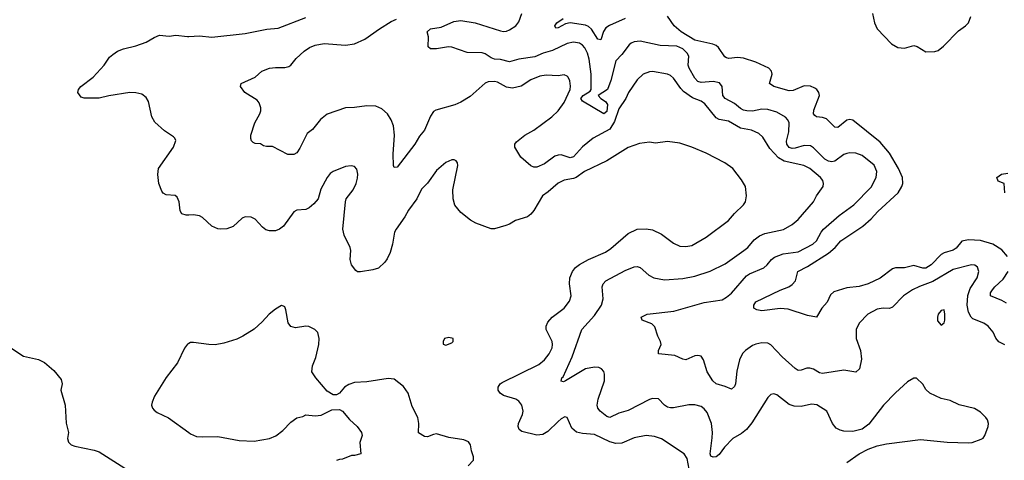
# Model space of a CAD drawing. Header units: inches. Extents: x 1678809 to 1859548, y 384609 to 522868.
# Tile 166 of 256: x 1778886 to 1785366, y 464447 to 467350. Entities that reach past the tile are written whole.
import ezdxf

# ---------------------------------------------------------------- set-up
doc = ezdxf.new("R2010")
doc.units = ezdxf.units.IN
doc.header["$MEASUREMENT"] = 0
doc.layers.add('B7476', color=7, linetype='Continuous')
doc.layers.add('B7486', color=7, linetype='Continuous')

msp = doc.modelspace()

# ---------------------------------------------------------------- linework, layer by layer
at = {"layer": 'B7476', "color": 5}
for points, elevation in [([(1780000, 466062.4), (1779981.3, 466061.3), (1779954, 466070), (1779942.9, 466090), (1779936.2, 466150), (1779921.6, 466181.6), (1779910, 466192), (1779850, 466195.1), (1779830, 466207.6), (1779821, 466221), (1779802.6, 466270), (1779794.6, 466330), (1779800.3, 466370), (1779898.3, 466510), (1779912.9, 466552.9), (1779907, 466570), (1779898, 466578), (1779838.5, 466618.5), (1779774.9, 466674.9), (1779756.4, 466710), (1779733.7, 466810), (1779718.2, 466838.2), (1779690, 466858.7), (1779650, 466868), (1779610, 466869.7), (1779471.8, 466848.2), (1779410, 466833.3), (1779310, 466832.7), (1779290, 466839), (1779269.5, 466869.5), (1779274, 466890), (1779289.2, 466910), (1779369.8, 466970.2), (1779440.9, 467050), (1779476.3, 467103.7), (1779498.6, 467121.4), (1779530, 467141.6), (1779570, 467157.6), (1779650, 467177), (1779718.2, 467201.8), (1779770, 467232.4), (1779806.8, 467246.8), (1779870, 467241), (1779912.7, 467247.3), (1779990, 467238), (1780000, 467238.7)], 380), ([(1780000, 465217.6), (1779990, 465212.3), (1779970, 465185.2), (1779925.3, 465090), (1779850, 464992), (1779773.4, 464870), (1779757, 464830), (1779754, 464810), (1779759.5, 464790), (1779770, 464777.1), (1779790, 464762.7), (1779866.3, 464726.3), (1780000, 464630)], 420), ([(1778828.1, 465188.1), (1778910, 465133.6), (1779010, 465112.1), (1779050, 465092.4), (1779110, 465039), (1779159.1, 464979.1), (1779166.3, 464950), (1779157.4, 464910), (1779186, 464810), (1779192.1, 464692.1), (1779206.7, 464630), (1779201.3, 464590), (1779206.4, 464566.4), (1779224.9, 464550), (1779250, 464539.6), (1779375.1, 464515.1), (1779410, 464502.7), (1779625.7, 464365.7)], 380)]:
    msp.add_lwpolyline(points, dxfattribs=dict(at, elevation=elevation))
at = {"layer": 'B7486', "color": 5}
for points, elevation in [([(1780000, 467238.7), (1780070, 467243.7), (1780150, 467234.9), (1780370, 467259.5), (1780513.2, 467286.8), (1780586.1, 467293.9), (1780770, 467364.9)], 380), ([(1784330, 464433.6), (1784409.9, 464490.1), (1784470, 464520.2), (1784530, 464542.4), (1784590, 464555.8), (1784814.9, 464585.1), (1784990, 464566.3), (1785130, 464561.6), (1785154.9, 464565.1), (1785214.2, 464585.8), (1785226.6, 464593.4), (1785239, 464610), (1785259.3, 464670), (1785261.2, 464690), (1785254.5, 464714.5), (1785245.2, 464730), (1785210, 464765.2), (1785170, 464789.3), (1785070, 464812), (1785010, 464840.7), (1784950, 464854.5), (1784875.3, 464890), (1784850, 464914), (1784829.4, 464949.4), (1784788.4, 464988.4), (1784770, 464988.7), (1784730, 464965.2), (1784650, 464891.8), (1784572, 464810), (1784475.2, 464684.8), (1784430, 464652.8), (1784370, 464637.3), (1784310, 464638.2), (1784284.9, 464644.9), (1784259.5, 464659.5), (1784234.8, 464690), (1784198.7, 464770), (1784132.3, 464812.3), (1784097.2, 464817.3), (1784030, 464800.8), (1783983.5, 464803.5), (1783950, 464815.8), (1783870, 464879.7), (1783850, 464885.6), (1783830, 464880.7), (1783810, 464862), (1783704.9, 464695.1), (1783669, 464650), (1783636.3, 464623.7), (1783578.9, 464590), (1783525.4, 464534.6), (1783490, 464486.6), (1783470, 464469.8), (1783450, 464467.3), (1783435.1, 464475.1), (1783429.8, 464489.8), (1783443.8, 464596.2), (1783445, 464630), (1783438.7, 464690), (1783410, 464761.3), (1783390, 464786.6), (1783370, 464802.6), (1783330, 464812.3), (1783290, 464812.3), (1783190, 464793.6), (1783170, 464793.8), (1783150, 464797.6), (1783129.8, 464809.8), (1783090, 464851.5), (1783050, 464854.5), (1783030, 464848.6), (1782890, 464775.3), (1782830, 464757.4), (1782770, 464728.7), (1782750, 464735.6), (1782706.9, 464770), (1782691, 464790), (1782686.2, 464810), (1782693.3, 464850), (1782734.2, 464970), (1782735.6, 465015.6), (1782730, 465033.2), (1782716, 465050), (1782698, 465058), (1782670, 465060.4), (1782610, 465050.7), (1782478.8, 464970), (1782465.1, 464965.1), (1782450, 464969), (1782455.1, 464990), (1782462.3, 464997.7), (1782522.9, 465130), (1782586, 465310), (1782670, 465401.1), (1782715.3, 465470), (1782726.4, 465510), (1782719.7, 465590), (1782725.7, 465610), (1782744.2, 465630), (1782870, 465696.9), (1782930, 465722.6), (1782950, 465723.1), (1782970, 465716.4), (1783026.7, 465666.7), (1783058.8, 465650), (1783130, 465636.1), (1783250, 465644.2), (1783330, 465659.7), (1783430, 465692.3), (1783530, 465742), (1783652.6, 465830), (1783677.2, 465850), (1783720, 465900), (1783754.6, 465925.4), (1783790, 465942), (1783913.2, 465966.8), (1783970, 465999.5), (1784010, 466033.7), (1784109.7, 466150), (1784130.8, 466189.2), (1784174, 466250), (1784176.2, 466270), (1784171.8, 466290), (1784156.2, 466310), (1784086.3, 466370), (1784046, 466390), (1783916.9, 466416.9), (1783880.5, 466440.5), (1783822.2, 466502.2), (1783776.3, 466576.3), (1783750, 466600.3), (1783701.4, 466621.4), (1783630, 466635.7), (1783550, 466682.3), (1783490, 466692.6), (1783470, 466702.3), (1783395.2, 466795.2), (1783370, 466813.4), (1783315.1, 466835.1), (1783255.9, 466875.9), (1783236.6, 466896.6), (1783190, 466965.4), (1783170, 466982.6), (1783150, 466991.1), (1783050, 467008.5), (1783030, 467007.1), (1782989.3, 466990.7), (1782950, 466953.6), (1782892.1, 466870), (1782874.4, 466830), (1782830, 466762.6), (1782800.4, 466679.6), (1782770.4, 466629.6), (1782660.2, 466570), (1782590, 466511.8), (1782530, 466447.3), (1782510, 466439), (1782450, 466458.5), (1782430, 466457), (1782409, 466450), (1782340.6, 466399.4), (1782290, 466379), (1782270, 466378.5), (1782250, 466386.9), (1782184.6, 466444.6), (1782145.8, 466510), (1782145.2, 466530), (1782155.3, 466544.7), (1782211.6, 466588.4), (1782270, 466623), (1782388.7, 466710), (1782430, 466750.2), (1782470, 466805), (1782508.4, 466890), (1782512.1, 466912.1), (1782507.1, 466947.1), (1782495.6, 466970), (1782490, 466977), (1782470, 466985.6), (1782430, 466979.8), (1782350, 466985.3), (1782310, 466978.7), (1782250, 466953.8), (1782187.2, 466912.8), (1782130, 466899.4), (1782090, 466906.3), (1782030, 466937.7), (1782010, 466942.5), (1781970, 466940.9), (1781949.4, 466930.6), (1781850, 466844), (1781790, 466806.3), (1781750, 466788), (1781625.3, 466754.8), (1781610, 466744.5), (1781590, 466715.1), (1781550, 466620.9), (1781516.9, 466583.1), (1781485.7, 466530), (1781370, 466379.3), (1781350, 466375.3), (1781346, 466390), (1781344.2, 466464.2), (1781352.4, 466590), (1781346.9, 466650), (1781331.2, 466690), (1781307, 466730), (1781270, 466762), (1781230, 466779.6), (1781170, 466781.7), (1781090, 466770.9), (1781030, 466769.7), (1780910, 466727.3), (1780866.8, 466693.2), (1780812.8, 466627.2), (1780779, 466601), (1780730, 466502.7), (1780710, 466473.2), (1780690, 466460.9), (1780650, 466460.9), (1780550, 466515.1), (1780510, 466514), (1780490, 466519), (1780471.9, 466531.9), (1780434.8, 466534.8), (1780421.6, 466541.6), (1780412, 466552), (1780407.2, 466567.2), (1780407, 466590), (1780432.7, 466670), (1780466.6, 466730), (1780472.7, 466750), (1780472.7, 466770), (1780461.5, 466801.5), (1780450, 466819), (1780368.7, 466870), (1780339, 466910), (1780344, 466930), (1780435.3, 466970), (1780479, 467010), (1780530, 467030.4), (1780570, 467035.8), (1780630, 467035.3), (1780657.8, 467042.2), (1780670, 467050.4), (1780705, 467095), (1780757.9, 467142.1), (1780793.3, 467166.7), (1780830, 467182), (1780890, 467192.8), (1781030, 467182), (1781090, 467190.4), (1781157.6, 467222.4), (1781253.3, 467290), (1781330, 467337.3), (1781366.8, 467353.2)], 360), ([(1785370, 465207.3), (1785330, 465227), (1785310.9, 465250.9), (1785291.9, 465291.9), (1785259.6, 465330), (1785230.6, 465350.6), (1785160, 465380), (1785147.9, 465390), (1785130, 465422.6), (1785122.2, 465470), (1785126.1, 465533.9), (1785141.6, 465578.4), (1785187, 465650), (1785198.5, 465690), (1785190, 465719.5), (1785171.8, 465731.8), (1785150, 465735.6), (1785030, 465705.2), (1784895.1, 465624.9), (1784807.7, 465592.3), (1784762.6, 465570), (1784703.6, 465530), (1784630, 465456.9), (1784610, 465447.6), (1784569.6, 465449.6), (1784530, 465443.5), (1784468.4, 465410), (1784410.4, 465350), (1784391.5, 465308.5), (1784391.5, 465250), (1784419.1, 465170), (1784427.3, 465112.7), (1784412.2, 465050), (1784390, 465027), (1784310, 465040.4), (1784170, 465019.8), (1784150, 465024.4), (1784110, 465047.1), (1784085.7, 465054.3), (1784066, 465054), (1784030, 465040.7), (1784010, 465039.6), (1783990, 465051.5), (1783904.7, 465130), (1783830, 465207.1), (1783810, 465218.7), (1783770, 465222), (1783730, 465212.9), (1783710, 465203.5), (1783663.1, 465170), (1783643.7, 465150), (1783624.2, 465110), (1783604.8, 465035.2), (1783596.5, 464950), (1783590, 464933.2), (1783570, 464915.1), (1783530, 464934.5), (1783470, 464951.5), (1783446.9, 464970), (1783409.7, 465030), (1783386, 465110), (1783370, 465134), (1783350, 465138.7), (1783330, 465134.7), (1783270, 465109.6), (1783250, 465114), (1783198.2, 465138.2), (1783089.7, 465149.7), (1783089.5, 465170), (1783107, 465210), (1783104.5, 465230), (1783085.3, 465265.3), (1783066.7, 465326.7), (1783047.1, 465347.1), (1782982, 465370), (1782976, 465390), (1783015.3, 465410), (1783190.7, 465429.3), (1783390, 465486.8), (1783510, 465504.5), (1783538.7, 465521.3), (1783570, 465549), (1783670, 465662.3), (1783690, 465675.5), (1783783.8, 465716.2), (1783805.3, 465734.7), (1783834.3, 465770), (1783854.7, 465785.3), (1783910, 465806.6), (1784010, 465819.8), (1784105.7, 465870), (1784130, 465894), (1784159.8, 465950), (1784175.8, 465970), (1784280.3, 466059.7), (1784376.8, 466130), (1784490, 466245.7), (1784523.5, 466310), (1784526.2, 466350), (1784510, 466391), (1784430, 466455.9), (1784390, 466470.6), (1784350, 466472.9), (1784330, 466469.1), (1784310, 466461), (1784250, 466418.1), (1784230, 466414.2), (1784210, 466417.8), (1784185.7, 466430), (1784110, 466506), (1784090, 466519.4), (1784050, 466521.9), (1783990, 466503.4), (1783970, 466501.4), (1783950, 466507), (1783934.8, 466530), (1783933.8, 466550), (1783947.8, 466610), (1783950.6, 466670), (1783941.5, 466690), (1783927, 466707), (1783870, 466741.6), (1783810, 466759), (1783770, 466759.4), (1783710, 466746.8), (1783671.7, 466748.3), (1783650, 466754.1), (1783630, 466764.9), (1783590, 466797.7), (1783528.5, 466830), (1783513.8, 466850), (1783509.7, 466910), (1783492.8, 466932.8), (1783450, 466941.7), (1783370, 466936.8), (1783350, 466943.5), (1783330, 466964.2), (1783291.9, 467030), (1783285.5, 467050), (1783289, 467110), (1783279, 467130), (1783250, 467157.7), (1783210, 467176.3), (1783100.6, 467180.6), (1782970, 467207.8), (1782930, 467202.8), (1782910, 467195.3), (1782896.2, 467183.8), (1782850, 467119.7), (1782810, 467078), (1782776.3, 466950), (1782754.7, 466890), (1782693.7, 466850), (1782711.7, 466830), (1782741.5, 466810), (1782755.3, 466790), (1782750, 466745.1), (1782730, 466729.5), (1782590, 466813.3), (1782578.5, 466830), (1782594.5, 466850), (1782640.9, 466879.1), (1782647.3, 466890), (1782647.2, 466990), (1782634.9, 467090), (1782623.4, 467130), (1782604.7, 467164.7), (1782590, 467182), (1782570, 467195), (1782530, 467201), (1782490, 467193.6), (1782393, 467147), (1782330.2, 467130), (1782275.5, 467104.5), (1782170.1, 467089.9), (1782110, 467072.4), (1782050, 467086.5), (1782010, 467090.7), (1781990, 467098.4), (1781950, 467125.3), (1781930, 467132.1), (1781830, 467133.6), (1781730, 467169.6), (1781708.1, 467171.9), (1781630, 467157), (1781590, 467157.2), (1781574, 467170), (1781576, 467236), (1781568.7, 467270), (1781588.7, 467290), (1781660.1, 467299.9), (1781743.2, 467336.8), (1781790, 467344), (1781882.8, 467330), (1782050, 467276.3), (1782070, 467271.8), (1782090, 467274.3), (1782110, 467282.5), (1782150.7, 467310), (1782170, 467335.3), (1782189.9, 467390.1)], 340), ([(1782870, 467356.7), (1782767.8, 467312.2), (1782743.9, 467296), (1782728.4, 467271.6), (1782710, 467217.6), (1782690, 467222), (1782648.3, 467288.3), (1782630, 467304.9), (1782610, 467314), (1782510, 467328.4), (1782477.4, 467322.6), (1782430, 467295.6), (1782414, 467294), (1782408, 467310), (1782420.5, 467330), (1782462.1, 467357.9)], 320), ([(1785387, 465790), (1785350, 465834), (1785290, 465871.6), (1785210, 465894.9), (1785130, 465899.2), (1785086, 465890), (1785050, 465845.8), (1785030, 465830.7), (1784970, 465814.5), (1784950, 465803.4), (1784885.4, 465734.6), (1784850, 465713), (1784830, 465713), (1784770, 465730.7), (1784710, 465714.8), (1784650, 465715.1), (1784630, 465708.3), (1784550, 465647.3), (1784470.2, 465609.8), (1784410, 465591.8), (1784330, 465583.8), (1784243.4, 465556.6), (1784222.5, 465537.5), (1784200.3, 465490), (1784164.9, 465450), (1784130, 465389.2), (1784070, 465400.5), (1783943.5, 465443.5), (1783890, 465446.4), (1783770, 465433), (1783738.3, 465438.3), (1783717.2, 465450), (1783717, 465470), (1783730, 465492.2), (1783890, 465568.4), (1783948, 465590), (1783970, 465604.3), (1783991.4, 465630), (1784008.3, 465691.7), (1784070, 465724), (1784210, 465812), (1784252.2, 465850), (1784290, 465892.7), (1784435.8, 465990), (1784490, 466039), (1784533.1, 466086.9), (1784667.1, 466210), (1784692.5, 466250), (1784697.3, 466270), (1784695.8, 466310), (1784670.9, 466370), (1784610, 466469.8), (1784550, 466542.8), (1784370, 466687.7), (1784350, 466692.4), (1784330, 466687.6), (1784270, 466640.3), (1784250, 466641), (1784196.4, 466696.4), (1784170, 466706.5), (1784130.8, 466710.8), (1784118.5, 466718.5), (1784111.1, 466730), (1784113.5, 466753.5), (1784149.8, 466850), (1784146.2, 466870), (1784132.2, 466890), (1784119, 466899), (1784090, 466911.8), (1784050, 466913.5), (1783976.7, 466883.3), (1783950, 466880.3), (1783849.5, 466910), (1783821.6, 466930), (1783838.3, 466990), (1783834.3, 467010), (1783816.2, 467030), (1783730, 467069.7), (1783650, 467096.9), (1783610, 467100.4), (1783553.2, 467093.2), (1783537.4, 467097.4), (1783525.9, 467105.9), (1783486.1, 467166.1), (1783470, 467179.1), (1783448.9, 467188.9), (1783330, 467215.5), (1783238.7, 467270), (1783192.6, 467310), (1783150, 467373.3)], 320), ([(1784499.3, 467390), (1784511.1, 467330), (1784530.1, 467290.1), (1784623.1, 467190), (1784666, 467166), (1784710, 467162.7), (1784770, 467179.6), (1784793.4, 467173.4), (1784850, 467137), (1784910, 467140.3), (1784930, 467147.4), (1784965.8, 467174.2), (1785064.1, 467275.9), (1785110, 467308.5), (1785129.6, 467330), (1785146.6, 467370)], 320), ([(1783293.2, 464390), (1783278.2, 464458.2), (1783259.7, 464490), (1783110, 464588.8), (1783064.1, 464604.1), (1783010, 464609.8), (1782930, 464595.3), (1782850, 464560.7), (1782810, 464558.6), (1782770, 464569.9), (1782670, 464618.2), (1782590, 464622.9), (1782550, 464632.9), (1782518.8, 464658.8), (1782490, 464729.2), (1782473, 464733), (1782450, 464721.3), (1782430, 464704), (1782362.9, 464637.1), (1782330, 464618), (1782290, 464612.6), (1782190, 464637.7), (1782172.2, 464650), (1782166.8, 464670), (1782169.9, 464690), (1782194.7, 464750), (1782198.5, 464770), (1782189.8, 464810), (1782170, 464836.2), (1782151, 464850), (1782070, 464874.2), (1782048.8, 464890), (1782035.8, 464910), (1782034.5, 464930), (1782048.4, 464950), (1782060.8, 464959.2), (1782301.7, 465078.3), (1782339.7, 465110), (1782370, 465148.8), (1782390, 465188), (1782393.2, 465210), (1782389.8, 465230), (1782351.2, 465308.8), (1782350.8, 465330), (1782362.4, 465357.6), (1782389.7, 465390), (1782468.5, 465450), (1782505.4, 465494.6), (1782516.2, 465530), (1782503.5, 465610), (1782506.8, 465650), (1782523.5, 465690), (1782543.5, 465716.5), (1782570, 465738), (1782629.2, 465770.8), (1782741.1, 465819), (1782776.7, 465843.4), (1782890, 465941.3), (1782950, 465969.2), (1783010, 465973), (1783050, 465965.2), (1783110, 465936), (1783190, 465877), (1783230, 465858.7), (1783270, 465856), (1783310, 465861.7), (1783403.3, 465916.7), (1783550, 466026.4), (1783590, 466073.4), (1783649.2, 466130), (1783662.7, 466150), (1783669.3, 466190), (1783662.7, 466250), (1783635.6, 466295.6), (1783579, 466370), (1783527.5, 466407.5), (1783404, 466470), (1783309.5, 466509.5), (1783230, 466536), (1783150, 466546.6), (1783070, 466536), (1783030, 466542), (1782965.8, 466534.2), (1782890, 466507.3), (1782750, 466420.5), (1782603.7, 466350), (1782548.9, 466311.1), (1782530, 466303.5), (1782470, 466292.5), (1782430, 466272), (1782364.7, 466215.3), (1782327.2, 466190), (1782270, 466093.6), (1782250, 466068), (1782228.2, 466051.8), (1782150, 466026), (1782110, 466002.6), (1782086, 465994), (1782010, 465972.2), (1781990, 465971.4), (1781888, 466010), (1781852.4, 466030), (1781790, 466079.8), (1781750, 466127.6), (1781739.3, 466170), (1781737.2, 466230), (1781769.6, 466390), (1781767, 466407), (1781758.9, 466418.9), (1781746.3, 466426.3), (1781730, 466427), (1781690, 466409.6), (1781630, 466356.9), (1781570, 466273.3), (1781530, 466234), (1781499.1, 466170), (1781444.1, 466095.9), (1781421.8, 466050), (1781363.2, 465970), (1781353.6, 465950), (1781340.3, 465870), (1781323.2, 465816.8), (1781304.6, 465775.4), (1781288.4, 465751.6), (1781247.9, 465712.1), (1781210, 465701.1), (1781130, 465688.1), (1781110, 465689.8), (1781098.5, 465698.5), (1781070, 465736), (1781061, 465770), (1781064.8, 465830), (1781061.2, 465850), (1781022.2, 465930), (1781013.1, 465970), (1781029.8, 466150), (1781035.3, 466170), (1781080.4, 466230), (1781100.4, 466270), (1781110, 466304.7), (1781112.1, 466332.1), (1781105.8, 466365.8), (1781090, 466383.7), (1781067.3, 466387.3), (1781030, 466382.4), (1780950.2, 466349.8), (1780930, 466335.6), (1780910.4, 466310), (1780867.6, 466232.4), (1780850.4, 466170), (1780822.8, 466137.2), (1780790.2, 466109.8), (1780770, 466099.7), (1780710, 466094), (1780690, 466084.7), (1780621.6, 465990), (1780596, 465970), (1780570, 465959.4), (1780530, 465958), (1780506.4, 465966.4), (1780483.7, 465983.7), (1780436.8, 466036.8), (1780410, 466049.7), (1780370, 466051.2), (1780350, 466041.3), (1780290, 465987.3), (1780250, 465972.6), (1780210, 465969.6), (1780190, 465972), (1780150, 465989.4), (1780090, 466047.3), (1780070, 466057.6), (1780030, 466064.2), (1780000, 466062.4)], 380), ([(1785369, 466210), (1785366, 466270), (1785325.6, 466285.6), (1785318, 466310), (1785347.5, 466332.5), (1785390, 466338.8)], 280), ([(1785381.4, 465481.4), (1785350, 465500.3), (1785274.5, 465530), (1785276.4, 465550), (1785287.8, 465570), (1785303.5, 465590), (1785359.4, 465640.6), (1785391.4, 465690)], 320), ([(1781838, 464410), (1781872.7, 464447.3), (1781873.2, 464470), (1781859, 464510), (1781854, 464550), (1781839, 464570), (1781810, 464582.7), (1781710, 464598), (1781630, 464621.2), (1781610, 464618), (1781570, 464602), (1781550, 464604), (1781510, 464628), (1781512.7, 464690), (1781506.6, 464730), (1781470, 464802), (1781442, 464890), (1781412.6, 464932.6), (1781350, 464982.4), (1781310, 464985.4), (1781170, 464963.5), (1781090, 464960.9), (1781053.2, 464946.8), (1781024.7, 464930), (1780991.1, 464888.9), (1780970, 464878), (1780950, 464878), (1780910, 464902), (1780834, 464990), (1780809, 465030), (1780814, 465070), (1780834.8, 465125.2), (1780854.5, 465210), (1780858, 465250), (1780849.2, 465290), (1780829, 465310), (1780790, 465329.5), (1780770, 465331.6), (1780700.7, 465320.7), (1780669.6, 465329.6), (1780653.6, 465353.6), (1780638, 465438), (1780630, 465459), (1780623.2, 465463.2), (1780610, 465466.6), (1780570, 465443), (1780528.5, 465410), (1780481.4, 465358.6), (1780428.4, 465311.6), (1780355.3, 465264.7), (1780314.7, 465245.3), (1780230, 465219.7), (1780171.5, 465208.5), (1780130, 465209.7), (1780030, 465223.6), (1780010, 465222.9), (1780000, 465217.6)], 420), ([(1780000, 464630), (1780010, 464622.7), (1780050, 464604.4), (1780090, 464601.3), (1780190, 464604.7), (1780330, 464577.8), (1780430, 464572.4), (1780530, 464590.3), (1780570.8, 464609.2), (1780617, 464643), (1780670, 464699.1), (1780710, 464726.8), (1780750, 464736), (1780770, 464746), (1780830, 464741), (1780870, 464744.7), (1780940.4, 464779.6), (1780990, 464782), (1781010, 464772), (1781056.8, 464716.8), (1781106, 464670), (1781136, 464630), (1781141, 464610), (1781125.4, 464565.4), (1781132, 464490), (1781090, 464478), (1781070, 464478), (1781010, 464454), (1780990, 464453.2), (1780970, 464445.2)], 420)]:
    msp.add_lwpolyline(points, dxfattribs=dict(at, elevation=elevation))
for points, elevation in [([(1784970, 465438), (1784950, 465434), (1784931, 465410), (1784926.8, 465390), (1784927.1, 465367.1), (1784950, 465338), (1784970, 465352), (1784975.1, 465370), (1784975.1, 465410)], 360), ([(1781710, 465255.3), (1781682, 465250), (1781672, 465230), (1781672.7, 465212.7), (1781690, 465206), (1781730, 465222), (1781738, 465230), (1781738, 465250)], 420)]:
    msp.add_lwpolyline(points, close=True, dxfattribs=dict(at, elevation=elevation))

doc.saveas('drawing.dxf')
